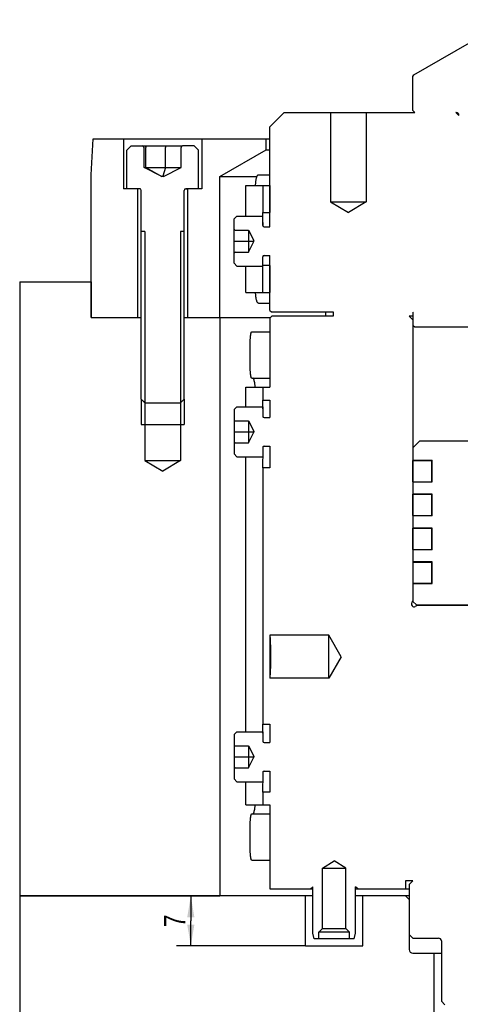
# Model space of a CAD drawing. Extents: x 0 to 1189, y 0 to 841.
# Tile 70 of 76: x 778 to 840, y 524 to 662. Entities that reach past the tile are written whole.
import ezdxf

# ---------------------------------------------------------------- set-up
doc = ezdxf.new("R2010")
doc.units = 0
doc.header["$LTSCALE"] = 65.395
doc.layers.get('0').update_dxf_attribs({"linetype": 'CONTINUOUS'})
for name, color, linetype in [('MG46096_3_N_45_R000_JG_BL12', 7, 'CONTINUOUS'), ('MG46_3_AC_WEB_BL13', 7, 'CONTINUOUS'), ('MG46_3_PPU_WEB_BL11', 7, 'CONTINUOUS'), ('MG46_3_PSUP_WEB_BL14', 7, 'CONTINUOUS')]:
    doc.layers.add(name, color=color, linetype=linetype)
doc.styles.get("Standard").update_dxf_attribs({"font": 'txt', "width": 0.8})
doc.dimstyles.new('DIMSTYLE_4', dxfattribs={"dimtxt": 3, "dimasz": 3, "dimexe": 2, "dimexo": 0, "dimgap": 0.75, "dimtad": 1, "dimtxsty": 'STANDARD', "dimblk": '_ARROW_FILLED', "dimblk1": '_ARROW_FILLED', "dimblk2": '_ARROW_FILLED', "dimcen": 0.09, "dimazin": 3, "dimtp": 0.2, "dimtm": 0.2, "dimtfac": 1, "dimtofl": 0, "dimtmove": 0, "dimatfit": 3, "dimtolj": 1})

# ---------------------------------------------------------------- blocks, each defined once
blk = doc.blocks.new('_ARROW_FILLED')
at = {"color": 0, "linetype": 'BYBLOCK'}
blk.add_solid([(0, 0), (-1, 0.167), (-1, -0.167)], dxfattribs=at)
blk = doc.blocks.new('*D9')
at = {"color": 2, "linetype": 'CONTINUOUS'}
for p, q in [((802.25, 539.15), (802.25, 535.65)), ((802.25, 532.15), (802.25, 535.65)), ((818.31, 532.15), (800.25, 532.15))]:
    blk.add_line(p, q, dxfattribs=at)
at = {"color": 2, "linetype": 'CONTINUOUS', "xscale": 3, "yscale": 3, "zscale": 3}
for p, rotation in [((802.25, 539.15), 90), ((802.25, 532.15), 270)]:
    blk.add_blockref('_ARROW_FILLED', p, dxfattribs=dict(at, rotation=rotation))
at = {"color": 2, "linetype": 'CONTINUOUS', "insert": (798.5, 535.65), "char_height": 3, "width": 3.5357, "attachment_point": 2, "rotation": 90}
blk.add_mtext('7', dxfattribs=at)
blk = doc.blocks.new('MG46_3_PPU_WEB_BL11', base_point=(604.15, 524.71))
at = {"layer": 'MG46_3_PPU_WEB_BL11', "color": 7, "linetype": 'CONTINUOUS'}
for p, q in [((778.31, 539.15), (778.31, 443.15)), ((819.31, 539.15), (778.31, 539.15)), ((818.31, 532.15), (818.31, 539.15)), ((832.81, 539.15), (825.31, 539.15)), ((826.31, 532.15), (826.31, 539.15)), ((832.31, 539.15), (832.81, 538.65)), ((832.81, 538.65), (832.81, 531.65)), ((818.31, 532.15), (826.31, 532.15)), ((833.31, 531.15), (837.31, 531.15)), ((836.31, 519.65), (836.31, 531.15))]:
    blk.add_line(p, q, dxfattribs=at)
blk.add_arc((833.31, 531.65), 0.5, 180, 270, dxfattribs=at)
blk = doc.blocks.new('MG46096_3_N_45_R000_JG_BL12', base_point=(605.63, 511.41))
at = {"layer": 'MG46096_3_N_45_R000_JG_BL12', "color": 7, "linetype": 'CONTINUOUS'}
for p, q in [((833.46, 654.14), (846.82, 661.85)), ((833.31, 653.88), (833.46, 654.14)), ((833.31, 649.15), (833.31, 653.88)), ((813.33, 646.85), (815.33, 648.85)), ((815.33, 648.85), (833.61, 648.85)), ((821.81, 648.85), (821.81, 636.36)), ((826.81, 648.85), (826.81, 636.36)), ((833.31, 649.15), (833.61, 648.85)), ((839.33, 648.85), (839.77, 648.43)), ((839.37, 648.85), (839.33, 648.85)), ((839.77, 648.43), (839.77, 648.46)), ((813.33, 632.85), (813.33, 646.85)), ((811.73, 640.15), (813.33, 640.15)), ((809.95, 634.35), (809.95, 638.65)), ((809.95, 638.65), (813.33, 638.65)), ((812.31, 638.65), (812.31, 634.85)), ((813.31, 638.65), (813.31, 634.85)), ((821.81, 636.36), (824.31, 634.85)), ((821.81, 636.36), (826.81, 636.36)), ((826.81, 636.36), (824.31, 634.85)), ((808.31, 633.95), (808.71, 634.35)), ((808.71, 634.35), (812.31, 634.35)), ((812.32, 634.65), (812.31, 634.85)), ((812.31, 634.85), (813.31, 634.85)), ((812.31, 633.05), (812.31, 634.35)), ((812.33, 634.47), (812.32, 634.65)), ((812.33, 634.29), (812.33, 634.47)), ((812.34, 634.1), (812.33, 634.29)), ((813.32, 634.66), (813.31, 634.85)), ((813.33, 634.48), (813.32, 634.66)), ((813.33, 634.3), (813.33, 634.48)), ((808.31, 627.75), (808.31, 633.95)), ((812.35, 633.87), (812.34, 634.1)), ((812.35, 633.63), (812.35, 633.87)), ((812.36, 633.38), (812.35, 633.63)), ((812.36, 633.2), (812.36, 633.38)), ((812.36, 633.02), (812.36, 633.2)), ((812.36, 632.92), (812.36, 633.02)), ((812.51, 632.85), (813.33, 632.85)), ((808.45, 632.39), (810.31, 632.39)), ((810.31, 632.39), (810.31, 629.31)), ((810.31, 632.39), (811.08, 630.93)), ((808.31, 630.85), (811.08, 630.85)), ((810.31, 629.31), (811.08, 630.78)), ((811.08, 630.78), (811.08, 630.93)), ((808.45, 629.31), (810.31, 629.31)), ((812.35, 628.59), (812.36, 628.78)), ((812.51, 628.85), (813.33, 628.85)), ((813.33, 621.15), (813.33, 628.85)), ((808.31, 627.75), (808.71, 627.35)), ((808.71, 627.35), (812.31, 627.35)), ((809.95, 623.65), (809.95, 627.35)), ((812.31, 623.65), (812.31, 628.65)), ((812.31, 627.45), (812.32, 627.65)), ((813.31, 627.45), (812.31, 627.45)), ((812.32, 627.65), (812.33, 627.84)), ((812.33, 627.95), (812.34, 628.14)), ((812.33, 627.84), (812.33, 627.95)), ((812.34, 628.14), (812.35, 628.36)), ((812.35, 628.36), (812.35, 628.59)), ((813.31, 627.45), (813.32, 627.61)), ((813.31, 627.45), (813.31, 623.65)), ((813.32, 627.61), (813.33, 627.83)), ((813.33, 627.83), (813.33, 628.01)), ((809.95, 623.65), (813.33, 623.65)), ((811.73, 622.15), (813.33, 622.15)), ((813.33, 621.15), (813.53, 620.95)), ((813.53, 620.95), (822.15, 620.95)), ((821.16, 620.35), (821.16, 620.95)), ((822.15, 620.95), (822.15, 620.35)), ((833.31, 620.91), (833.31, 620.35)), ((833.38, 619.05), (833.38, 620.75)), ((813.31, 620.05), (813.61, 620.35)), ((813.31, 620.05), (813.31, 610.4)), ((822.15, 620.35), (813.61, 620.35)), ((832.81, 620.35), (833.31, 619.85)), ((833.38, 620.35), (832.81, 620.35)), ((833.31, 619.85), (833.31, 580.49)), ((833.31, 619.85), (833.38, 619.85)), ((810.79, 618.15), (813.31, 618.15)), ((833.38, 619.05), (833.58, 618.85)), ((833.58, 618.85), (863.13, 618.85)), ((810.55, 613.55), (810.55, 616.15)), ((810.79, 611.65), (813.31, 611.65)), ((809.95, 607.65), (809.95, 610.4)), ((809.95, 610.4), (813.31, 610.4)), ((812.31, 610.4), (812.31, 608.6)), ((812.32, 608.4), (812.31, 608.6)), ((812.31, 608.6), (813.31, 608.6)), ((812.33, 608.2), (812.32, 608.4)), ((812.33, 608.03), (812.33, 608.2)), ((812.34, 607.83), (812.33, 608.03)), ((813.31, 608.6), (813.31, 606.15)), ((808.31, 607.25), (808.71, 607.65)), ((808.31, 607.25), (808.31, 601.05)), ((808.71, 607.65), (812.31, 607.65)), ((812.31, 607.65), (812.31, 606.35)), ((812.35, 607.62), (812.34, 607.83)), ((812.35, 607.39), (812.35, 607.62)), ((812.36, 607.21), (812.35, 607.39)), ((812.36, 607.02), (812.36, 607.21)), ((812.36, 606.83), (812.36, 607.02)), ((812.36, 606.63), (812.36, 606.83)), ((808.45, 605.69), (810.31, 605.69)), ((810.31, 605.69), (810.31, 602.61)), ((810.31, 605.69), (811.08, 604.23)), ((812.36, 606.22), (812.36, 606.63)), ((812.51, 606.15), (813.31, 606.15)), ((808.31, 604.15), (811.08, 604.15)), ((810.31, 602.61), (811.08, 604.08)), ((811.08, 604.23), (811.08, 604.08)), ((808.45, 602.61), (810.31, 602.61)), ((834.32, 602.9), (833.32, 601.9)), ((834.32, 602.9), (860.67, 602.9)), ((812.31, 601.95), (812.31, 600.65)), ((812.36, 601.01), (812.36, 602.09)), ((812.51, 602.15), (813.31, 602.15)), ((813.31, 602.15), (813.31, 599.1)), ((833.32, 601.9), (833.32, 600.17)), ((808.31, 601.05), (808.71, 600.65)), ((808.71, 600.65), (812.31, 600.65)), ((809.95, 562.15), (809.95, 600.65)), ((812.33, 599.64), (812.34, 599.82)), ((812.34, 599.82), (812.35, 600.03)), ((812.35, 600.26), (812.36, 600.44)), ((812.35, 600.03), (812.35, 600.26)), ((812.36, 600.82), (812.36, 601.01)), ((812.36, 600.62), (812.36, 600.82)), ((812.36, 600.44), (812.36, 600.62)), ((833.32, 600.17), (836.01, 600.17)), ((833.32, 597.16), (833.32, 600.15)), ((833.32, 600.15), (836.01, 600.15)), ((835.97, 597.16), (835.97, 600.15)), ((836.01, 597.14), (836.01, 600.17)), ((812.31, 599.1), (812.31, 563.2)), ((813.31, 599.1), (812.31, 599.1)), ((812.32, 599.44), (812.33, 599.64)), ((812.32, 599.25), (812.32, 599.44)), ((833.32, 597.16), (836.01, 597.16)), ((833.32, 597.14), (833.32, 595.42)), ((833.32, 597.14), (836.01, 597.14)), ((836.01, 595.42), (833.32, 595.42)), ((833.32, 592.41), (833.32, 595.4)), ((833.32, 595.4), (836.01, 595.4)), ((835.97, 592.41), (835.97, 595.4)), ((836.01, 592.39), (836.01, 595.42)), ((833.32, 592.41), (836.01, 592.41)), ((833.32, 592.39), (833.32, 590.67)), ((836.01, 592.39), (833.32, 592.39)), ((836.01, 590.67), (833.32, 590.67)), ((833.32, 587.66), (833.32, 590.65)), ((833.32, 590.65), (836.01, 590.65)), ((835.97, 587.66), (835.97, 590.65)), ((836.01, 587.64), (836.01, 590.67)), ((833.32, 587.66), (836.01, 587.66)), ((833.32, 587.64), (833.32, 585.92)), ((836.01, 587.64), (833.32, 587.64)), ((836.01, 585.92), (833.32, 585.92)), ((833.32, 585.9), (833.32, 582.91)), ((833.32, 585.9), (836.01, 585.9)), ((835.97, 582.91), (835.97, 585.9)), ((836.01, 582.89), (836.01, 585.92)), ((833.32, 582.91), (836.01, 582.91)), ((833.32, 582.89), (833.32, 580.4)), ((836.01, 582.89), (833.32, 582.89)), ((833.31, 580.49), (833.17, 580.27)), ((833.32, 580.4), (833.82, 579.9)), ((834.06, 579.85), (833.66, 579.69)), ((833.82, 579.9), (855.13, 579.9)), ((834.06, 579.85), (855.13, 579.85)), ((813.31, 575.65), (813.32, 575.45)), ((813.31, 575.65), (813.31, 569.65)), ((821.58, 575.65), (813.31, 575.65)), ((813.32, 575.45), (813.34, 575.28)), ((813.34, 575.28), (813.35, 575.05)), ((813.35, 575.05), (813.36, 574.87)), ((821.58, 569.65), (821.58, 575.65)), ((823.31, 572.65), (821.58, 575.65)), ((813.36, 574.87), (813.37, 574.68)), ((813.37, 574.68), (813.38, 574.46)), ((813.38, 574.46), (813.39, 574.23)), ((813.39, 574.23), (813.4, 573.99)), ((813.4, 573.99), (813.41, 573.74)), ((813.41, 573.74), (813.41, 573.47)), ((813.41, 573.47), (813.42, 573.2)), ((813.42, 573.2), (813.42, 572.93)), ((813.42, 572.93), (813.42, 572.65)), ((813.42, 572.65), (813.42, 572.38)), ((813.42, 572.38), (813.42, 572.1)), ((823.31, 572.65), (821.58, 569.65)), ((813.38, 570.85), (813.37, 570.63)), ((813.39, 571.08), (813.38, 570.85)), ((813.4, 571.32), (813.39, 571.08)), ((813.41, 571.57), (813.4, 571.32)), ((813.42, 572.1), (813.41, 571.83)), ((813.41, 571.83), (813.41, 571.57)), ((813.32, 569.77), (813.31, 569.65)), ((821.58, 569.65), (813.31, 569.65)), ((813.33, 569.97), (813.32, 569.77)), ((813.34, 570.18), (813.33, 569.97)), ((813.36, 570.44), (813.34, 570.18)), ((813.37, 570.63), (813.36, 570.44)), ((812.32, 563), (812.31, 563.2)), ((812.31, 563.2), (813.31, 563.2)), ((812.33, 562.8), (812.32, 563)), ((812.33, 562.63), (812.33, 562.8)), ((812.34, 562.43), (812.33, 562.63)), ((813.31, 563.2), (813.31, 560.65)), ((808.31, 561.75), (808.71, 562.15)), ((808.31, 561.75), (808.31, 555.55)), ((808.71, 562.15), (812.31, 562.15)), ((812.31, 562.15), (812.31, 560.85)), ((812.35, 562.22), (812.34, 562.43)), ((812.35, 561.99), (812.35, 562.22)), ((812.36, 561.81), (812.35, 561.99)), ((812.36, 561.62), (812.36, 561.81)), ((812.36, 561.43), (812.36, 561.62)), ((812.36, 561.23), (812.36, 561.43)), ((812.36, 560.72), (812.36, 561.23)), ((808.45, 560.19), (810.31, 560.19)), ((810.31, 560.19), (810.31, 557.11)), ((810.31, 560.19), (811.08, 558.73)), ((812.51, 560.65), (813.31, 560.65)), ((808.31, 558.65), (811.08, 558.65)), ((810.31, 557.11), (811.08, 558.58)), ((811.08, 558.73), (811.08, 558.58)), ((808.45, 557.11), (810.31, 557.11)), ((812.31, 556.45), (812.31, 555.15)), ((812.36, 555.61), (812.36, 556.59)), ((812.51, 556.65), (813.31, 556.65)), ((813.31, 556.65), (813.31, 553.7)), ((808.31, 555.55), (808.71, 555.15)), ((808.71, 555.15), (812.31, 555.15)), ((809.95, 551.9), (809.95, 555.15)), ((812.33, 554.24), (812.34, 554.42)), ((812.34, 554.42), (812.35, 554.63)), ((812.35, 554.86), (812.36, 555.04)), ((812.35, 554.63), (812.35, 554.86)), ((812.36, 555.42), (812.36, 555.61)), ((812.36, 555.22), (812.36, 555.42)), ((812.36, 555.04), (812.36, 555.22)), ((812.31, 553.7), (812.32, 553.85)), ((812.31, 553.7), (812.31, 551.9)), ((813.31, 553.7), (812.31, 553.7)), ((812.32, 554.04), (812.33, 554.24)), ((812.32, 553.85), (812.32, 554.04)), ((809.95, 551.9), (813.31, 551.9)), ((813.31, 551.9), (813.31, 540.15)), ((810.79, 550.65), (813.31, 550.65)), ((810.55, 546.05), (810.55, 548.65)), ((810.79, 544.15), (813.31, 544.15)), ((820.66, 543.05), (822.31, 544.05)), ((823.96, 543.05), (822.31, 544.05)), ((820.66, 534.6), (820.66, 543.05)), ((820.66, 543.05), (823.96, 543.05)), ((823.96, 534.6), (823.96, 543.05)), ((832.31, 541.25), (832.31, 540.15)), ((833.31, 541.25), (832.31, 541.25)), ((832.81, 540.75), (833.31, 541.25)), ((832.81, 540.75), (832.81, 533.75)), ((813.31, 540.15), (819.31, 540.15)), ((819.01, 540.15), (819.31, 540.45)), ((819.31, 533.95), (819.31, 540.45)), ((825.31, 533.95), (825.31, 540.45)), ((825.61, 540.15), (825.31, 540.45)), ((825.31, 540.15), (832.81, 540.15)), ((819.52, 533.15), (819.31, 533.95)), ((820.16, 533.15), (820.16, 534.15)), ((820.16, 534.15), (824.46, 534.15)), ((820.21, 534.15), (820.66, 534.6)), ((820.66, 534.6), (823.96, 534.6)), ((824.41, 534.15), (823.96, 534.6)), ((824.46, 533.15), (824.46, 534.15)), ((825.09, 533.15), (825.31, 533.95)), ((832.81, 533.75), (833.31, 533.25)), ((825.09, 533.15), (819.52, 533.15)), ((833.31, 533.25), (836.91, 533.25)), ((837.31, 532.85), (837.31, 524.4)), ((837.31, 524.4), (837.81, 523.9))]:
    blk.add_line(p, q, dxfattribs=at)
for points in [[(811.31, 638.65), (811.31, 638.75), (811.32, 638.84), (811.33, 638.94), (811.33, 639.03), (811.34, 639.12), (811.35, 639.2), (811.37, 639.29), (811.38, 639.37), (811.39, 639.45), (811.4, 639.52), (811.42, 639.59), (811.44, 639.66), (811.45, 639.73), (811.47, 639.79), (811.49, 639.84), (811.51, 639.9), (811.53, 639.94), (811.55, 639.99), (811.57, 640.03), (811.59, 640.06), (811.61, 640.09), (811.63, 640.11), (811.66, 640.13), (811.68, 640.14), (811.71, 640.15), (811.73, 640.15)], [(811.73, 622.15), (811.71, 622.16), (811.68, 622.16), (811.66, 622.18), (811.63, 622.2), (811.61, 622.22), (811.59, 622.25), (811.57, 622.28), (811.55, 622.32), (811.53, 622.36), (811.51, 622.41), (811.49, 622.46), (811.47, 622.52), (811.45, 622.58), (811.44, 622.65), (811.42, 622.71), (811.4, 622.79), (811.39, 622.86), (811.38, 622.94), (811.37, 623.02), (811.35, 623.11), (811.34, 623.19), (811.33, 623.28), (811.33, 623.37), (811.32, 623.46), (811.31, 623.56), (811.31, 623.65)], [(810.55, 616.15), (810.55, 616.26), (810.55, 616.36), (810.56, 616.46), (810.56, 616.56), (810.56, 616.66), (810.56, 616.76), (810.57, 616.86), (810.57, 616.96), (810.57, 617.05), (810.58, 617.14), (810.59, 617.23), (810.59, 617.32), (810.6, 617.4), (810.61, 617.48), (810.61, 617.56), (810.62, 617.63), (810.63, 617.7), (810.64, 617.76), (810.65, 617.82), (810.66, 617.88), (810.67, 617.93), (810.68, 617.98), (810.7, 618.02), (810.71, 618.05), (810.72, 618.08), (810.73, 618.11), (810.75, 618.13), (810.76, 618.14), (810.78, 618.15), (810.79, 618.15)], [(810.79, 611.65), (810.78, 611.66), (810.76, 611.67), (810.75, 611.68), (810.73, 611.7), (810.72, 611.72), (810.71, 611.76), (810.7, 611.79), (810.68, 611.83), (810.67, 611.88), (810.66, 611.93), (810.65, 611.99), (810.64, 612.05), (810.63, 612.11), (810.62, 612.18), (810.61, 612.25), (810.61, 612.33), (810.6, 612.41), (810.59, 612.49), (810.59, 612.58), (810.58, 612.67), (810.57, 612.76), (810.57, 612.85), (810.57, 612.95), (810.56, 613.05), (810.56, 613.14), (810.56, 613.25), (810.56, 613.35), (810.55, 613.45), (810.55, 613.55)], [(811.27, 610.4), (811.26, 610.49), (811.25, 610.58), (811.24, 610.67), (811.23, 610.75), (811.22, 610.83), (811.21, 610.91), (811.2, 610.98), (811.19, 611.05), (811.17, 611.12), (811.16, 611.19), (811.14, 611.25), (811.13, 611.31), (811.11, 611.36), (811.1, 611.41), (811.08, 611.46), (811.07, 611.5), (811.05, 611.53), (811.04, 611.56), (811.02, 611.59), (811, 611.61), (810.99, 611.63), (810.97, 611.64), (810.95, 611.65), (810.94, 611.65)], [(812.31, 599.1), (812.31, 599.11), (812.32, 599.25)], [(810.94, 550.65), (810.95, 550.66), (810.97, 550.66), (810.99, 550.68), (811, 550.69), (811.02, 550.72), (811.04, 550.74), (811.05, 550.78), (811.07, 550.81), (811.08, 550.85), (811.1, 550.9), (811.11, 550.95), (811.13, 551), (811.14, 551.06), (811.16, 551.12), (811.17, 551.19), (811.19, 551.25), (811.2, 551.33), (811.21, 551.4), (811.22, 551.48), (811.23, 551.56), (811.24, 551.64), (811.25, 551.73), (811.26, 551.82), (811.27, 551.9)], [(810.55, 548.65), (810.55, 548.76), (810.55, 548.86), (810.56, 548.96), (810.56, 549.06), (810.56, 549.16), (810.56, 549.26), (810.57, 549.36), (810.57, 549.46), (810.57, 549.55), (810.58, 549.64), (810.59, 549.73), (810.59, 549.82), (810.6, 549.9), (810.61, 549.98), (810.61, 550.06), (810.62, 550.13), (810.63, 550.2), (810.64, 550.26), (810.65, 550.32), (810.66, 550.38), (810.67, 550.43), (810.68, 550.48), (810.7, 550.52), (810.71, 550.55), (810.72, 550.58), (810.73, 550.61), (810.75, 550.63), (810.76, 550.64), (810.78, 550.65), (810.79, 550.65)], [(810.79, 544.15), (810.78, 544.16), (810.76, 544.17), (810.75, 544.18), (810.73, 544.2), (810.72, 544.22), (810.71, 544.26), (810.7, 544.29), (810.68, 544.33), (810.67, 544.38), (810.66, 544.43), (810.65, 544.49), (810.64, 544.55), (810.63, 544.61), (810.62, 544.68), (810.61, 544.75), (810.61, 544.83), (810.6, 544.91), (810.59, 544.99), (810.59, 545.08), (810.58, 545.17), (810.57, 545.26), (810.57, 545.35), (810.57, 545.45), (810.56, 545.55), (810.56, 545.64), (810.56, 545.75), (810.56, 545.85), (810.55, 545.95), (810.55, 546.05)]]:
    blk.add_lwpolyline(points, dxfattribs=at)
for centre, radius, start, end in [((839.37, 648.45), 0.4, 1, 90), ((812.51, 633.05), 0.2, 180, 270), ((808.45, 632.53), 0.14, 180, 270), ((808.45, 629.17), 0.14, 90, 180), ((812.51, 628.65), 0.2, 90, 180), ((833.18, 620.75), 0.2, 0, 49.4584), ((808.45, 605.83), 0.14, 180, 270), ((812.51, 606.35), 0.2, 180, 270), ((808.45, 602.47), 0.14, 90, 180), ((812.51, 601.95), 0.2, 90, 180), ((833.51, 580.05), 0.4, 148, 293), ((808.45, 560.33), 0.14, 180, 270), ((812.51, 560.85), 0.2, 180, 270), ((808.45, 556.97), 0.14, 90, 180), ((812.51, 556.45), 0.2, 90, 180), ((836.91, 532.85), 0.4, 0, 90)]:
    blk.add_arc(centre, radius, start, end, dxfattribs=at)
blk = doc.blocks.new('MG46_3_AC_WEB_BL13', base_point=(604.05, 491.81))
at = {"layer": 'MG46_3_AC_WEB_BL13', "color": 7, "linetype": 'CONTINUOUS'}
for p, q in [((788.31, 640.15), (788.57, 645.15)), ((788.57, 645.15), (813.33, 645.15)), ((792.81, 645.15), (792.81, 638.15)), ((793.31, 643.58), (793.91, 644.18)), ((793.91, 644.18), (801.06, 644.18)), ((795.71, 641.18), (795.71, 643.98)), ((795.97, 641.18), (795.97, 643.98)), ((798.72, 641.18), (798.72, 643.98)), ((800.9, 641.18), (800.9, 643.98)), ((802.71, 644.18), (801.11, 644.18)), ((803.31, 643.58), (802.71, 644.18)), ((803.81, 645.15), (803.81, 638.15)), ((812.81, 643.65), (812.81, 645.15)), ((793.31, 638.18), (793.31, 643.58)), ((803.31, 638.18), (803.31, 643.58)), ((806.31, 639.9), (812.81, 643.65)), ((812.81, 643.65), (813.33, 643.65)), ((798.18, 639.9), (795.71, 641.18)), ((795.71, 641.18), (800.9, 641.18)), ((795.97, 641.18), (798.19, 639.9)), ((798.72, 641.18), (798.34, 639.93)), ((798.44, 639.9), (800.9, 641.18)), ((788.31, 620.15), (788.31, 640.15)), ((798.44, 639.9), (798.18, 639.9)), ((806.31, 620.15), (806.31, 639.9)), ((806.31, 639.9), (811.51, 639.9)), ((794.81, 638.15), (792.81, 638.15)), ((795.06, 638.18), (793.31, 638.18)), ((794.81, 638.15), (794.81, 620.15)), ((795.15, 638.15), (794.85, 638.15)), ((795.31, 608.73), (795.31, 637.93)), ((801.31, 608.73), (801.31, 637.93)), ((801.51, 638.15), (801.77, 638.15)), ((803.31, 638.18), (801.56, 638.18)), ((801.81, 638.15), (801.81, 620.15)), ((803.81, 638.15), (801.81, 638.15)), ((795.81, 632.18), (795.31, 632.18)), ((801.31, 632.18), (800.81, 632.18)), ((788.31, 620.15), (794.81, 620.15)), ((801.81, 620.15), (813.41, 620.15)), ((795.85, 608.18), (795.31, 608.73)), ((800.77, 608.18), (795.85, 608.18)), ((800.77, 608.18), (801.31, 608.73))]:
    blk.add_line(p, q, dxfattribs=at)
at = {"layer": 'MG46_3_AC_WEB_BL13', "color": 2, "linetype": 'CONTINUOUS'}
for p, q in [((795.81, 632.18), (795.81, 608.18)), ((800.81, 632.18), (800.81, 608.18))]:
    blk.add_line(p, q, dxfattribs=at)
at = {"layer": 'MG46_3_AC_WEB_BL13', "color": 7, "linetype": 'CONTINUOUS'}
for points in [[(795.79, 644.18), (795.81, 644.18), (795.84, 644.18), (795.86, 644.17), (795.88, 644.15), (795.9, 644.14), (795.92, 644.12), (795.94, 644.1), (795.95, 644.08), (795.96, 644.05), (795.96, 644.03), (795.97, 644.01), (795.97, 643.98)], [(798.75, 644.18), (798.75, 644.18), (798.74, 644.18), (798.74, 644.17), (798.74, 644.15), (798.73, 644.14), (798.73, 644.12), (798.73, 644.1), (798.73, 644.08), (798.72, 644.05), (798.72, 644.03), (798.72, 644.01), (798.72, 643.98)]]:
    blk.add_lwpolyline(points, dxfattribs=at)
for centre, start, end in [((795.06, 637.93), 0, 90), ((801.56, 637.93), 90, 180)]:
    blk.add_arc(centre, 0.25, start, end, dxfattribs=at)
for centre, start_param, end_param in [((795.51, 643.98), 0, 1.570796), ((801.11, 643.98), 1.570796, 3.141593)]:
    blk.add_ellipse(centre, major_axis=(0.202, 0), ratio=0.990268, start_param=start_param, end_param=end_param, dxfattribs=at)
blk = doc.blocks.new('MG46_3_PSUP_WEB_BL14', base_point=(604.15, 476.81))
at = {"layer": 'MG46_3_PSUP_WEB_BL14', "color": 7, "linetype": 'CONTINUOUS'}
for p, q in [((778.31, 625.15), (778.31, 539.15)), ((778.31, 625.15), (788.31, 625.15)), ((788.31, 625.15), (788.31, 620.15)), ((788.31, 620.15), (795.31, 620.15)), ((795.31, 608.73), (795.31, 620.15)), ((801.31, 608.73), (801.31, 620.15)), ((801.31, 620.15), (813.41, 620.15)), ((806.31, 620.15), (806.31, 539.15)), ((795.81, 608.23), (795.31, 608.73)), ((795.81, 608.23), (795.81, 600.15)), ((800.81, 608.23), (801.31, 608.73)), ((800.81, 608.23), (800.81, 600.15)), ((795.31, 605.15), (801.31, 605.15)), ((795.81, 600.15), (798.31, 598.65)), ((795.81, 600.15), (800.81, 600.15)), ((800.81, 600.15), (798.31, 598.65)), ((778.31, 539.15), (806.31, 539.15))]:
    blk.add_line(p, q, dxfattribs=at)
at = {"layer": 'MG46_3_PSUP_WEB_BL14', "color": 2, "linetype": 'CONTINUOUS'}
for p, q in [((795.31, 608.73), (795.31, 605.15)), ((801.31, 608.73), (801.31, 605.15))]:
    blk.add_line(p, q, dxfattribs=at)

msp = doc.modelspace()

# ---------------------------------------------------------------- block references
at = {"layer": 'MG46096_3_N_45_R000_JG_BL12'}
msp.add_blockref('MG46096_3_N_45_R000_JG_BL12', (605.627, 511.409), dxfattribs=at)
at = {"layer": 'MG46_3_AC_WEB_BL13'}
msp.add_blockref('MG46_3_AC_WEB_BL13', (604.05, 491.809), dxfattribs=at)
at = {"layer": 'MG46_3_PPU_WEB_BL11'}
msp.add_blockref('MG46_3_PPU_WEB_BL11', (604.153, 524.706), dxfattribs=at)
at = {"layer": 'MG46_3_PSUP_WEB_BL14'}
msp.add_blockref('MG46_3_PSUP_WEB_BL14', (604.153, 476.809), dxfattribs=at)

# ---------------------------------------------------------------- dimensions: what is measured, and where the dimension line sits
at = {"color": 2, "linetype": 'CONTINUOUS'}
dim = msp.add_linear_dim(base=(802.25, 539.154), p1=(818.309, 532.154), p2=(778.309, 539.154), angle=90, dimstyle='DIMSTYLE_4', dxfattribs=at)
dim.commit()
dim.dimension.update_dxf_attribs({"geometry": '*D9', "text_midpoint": (802.25, 535.226), "dimtype": 160})

doc.saveas('drawing.dxf')
